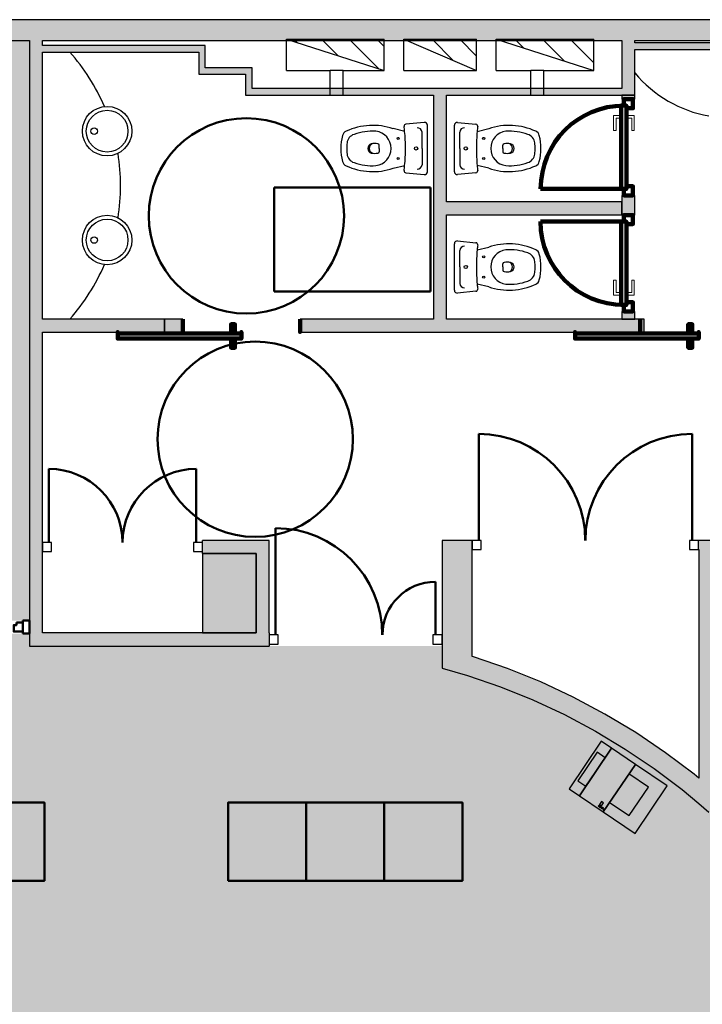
# Model space of a CAD drawing. Header units: metres. Extents: x -1 to 430, y -6 to 34.
# Tile 7 of 13: x 404.26 to 409.5, y 20.67 to 28.23. Entities that reach past the tile are written whole.
import ezdxf

# ---------------------------------------------------------------- set-up
doc = ezdxf.new("R2010")
doc.units = ezdxf.units.M
doc.linetypes.add('CONTINUA', pattern=[0])
doc.linetypes.add('VERDECKT', pattern=[9.525, 6.35, -3.175])
for name, color, linetype, lineweight in [('3D P4 MURS', 7, 'CONTINUA', 25), ('3D P4 MURS NOUS', 7, 'CONTINUA', 25), ('3D P4 PILAR', 7, 'CONTINUA', 25), ('P4 ESCALES 2D', 7, 'CONTINUA', 25), ('P4 MOBLES', 7, 'CONTINUA', 25), ('P4 PAVIMENT', 7, 'CONTINUA', 25)]:
    doc.layers.add(name, color=color, linetype=linetype, lineweight=lineweight)
pattern_1 = [(135, (0, 0), (-0.21213203, -0.21213203), []), (135, (-0.10607, -0.10607), (-0.21213203, -0.21213203), [])]

msp = doc.modelspace()

# ---------------------------------------------------------------- hatches: boundary and pattern name
at = {"layer": '3D P4 MURS', "linetype": 'CONTINUA', "lineweight": 18, "true_color": 0xa0a0a0, "transparency": 33554687}
for points in [[(426.8464, 28.2282), (401.2904, 28.2282), (401.2587, 28.0682), (426.8132, 28.0682)], [(404.437, 23.5195), (404.437, 28.0682), (404.337, 28.0682), (404.337, 23.5195)], [(408.987, 27.6495), (408.987, 28.0682), (408.887, 28.0682), (408.887, 27.6495)], [(408.987, 27.9995), (410.457, 27.9995), (410.457, 28.0495), (408.987, 28.0495)], [(404.437, 27.9795), (405.687, 27.9795), (405.687, 28.0295), (404.437, 28.0295)], [(405.637, 27.9795), (405.637, 27.8095), (405.687, 27.8095), (405.687, 27.9795)], [(405.687, 27.8095), (406.047, 27.8095), (406.047, 27.8595), (405.687, 27.8595)], [(405.997, 27.8095), (405.997, 27.6495), (406.047, 27.6495), (406.047, 27.8095)], [(406.047, 27.6495), (408.887, 27.6495), (408.887, 27.6995), (406.047, 27.6995)], [(407.4397, 27.6495), (407.4397, 25.9295), (407.5397, 25.9295), (407.5397, 27.6495)], [(407.5397, 26.7295), (408.8875, 26.7295), (408.8875, 26.8295), (407.5397, 26.8295)], [(404.437, 25.8295), (405.3731, 25.8295), (405.3731, 25.9295), (404.437, 25.9295)], [(406.4152, 25.8295), (409.057, 25.8295), (409.057, 25.9295), (406.4152, 25.9295)], [(406.077, 24.2295), (405.667, 24.2295), (405.667, 24.1295), (406.077, 24.1295)], [(406.177, 23.5195), (406.177, 24.2295), (406.077, 24.2295), (406.077, 23.5195)], [(407.737, 23.1839), (407.737, 24.2295), (407.507, 24.2295), (407.507, 23.2499)], [(409.747, 24.2295), (409.4754, 24.2295), (409.4754, 24.1595), (409.747, 24.1595)], [(409.747, 22.1096), (409.747, 24.1595), (409.477, 24.1595), (409.477, 22.2096), (409.593, 22.1121), (409.5913, 22.1101), (409.697, 22.1096)], [(404.337, 23.4195), (406.177, 23.4195), (406.177, 23.5195), (404.337, 23.5195)], [(409.477, 22.2096), (409.477, 22.4055), (409.4425, 22.4345), (409.2221, 22.6006), (408.9934, 22.7551), (408.7569, 22.8973), (408.5132, 23.027), (408.2632, 23.1438), (408.0073, 23.2473), (407.7464, 23.3372), (407.737, 23.3399), (407.737, 23.1839), (407.7012, 23.1941), (407.9547, 23.1067), (408.2033, 23.0062), (408.4462, 22.8928), (408.6829, 22.7668), (408.9127, 22.6286), (409.1349, 22.4785), (409.349, 22.3171)]]:
    msp.add_hatch(color=253, dxfattribs=at).paths.add_polyline_path(points)
at = {"layer": '3D P4 MURS NOUS', "linetype": 'CONTINUA', "lineweight": 18, "true_color": 0xa0a0a0, "transparency": 33554687}
for points in [[(408.887, 27.6495), (408.887, 27.6184), (408.987, 27.6184), (408.987, 27.6495)], [(408.987, 26.7284), (408.987, 26.8795), (408.887, 26.8795), (408.887, 26.8295), (408.887, 26.7295), (408.887, 26.7284)], [(408.987, 25.9295), (408.987, 25.9884), (408.887, 25.9884), (408.887, 25.9295)]]:
    msp.add_hatch(color=253, dxfattribs=at).paths.add_polyline_path(points)
at = {"layer": '3D P4 MURS NOUS', "linetype": 'CONTINUA', "lineweight": 18, "transparency": 33554687}
msp.add_hatch(color=2, dxfattribs=at).paths.add_polyline_path([(405.3731, 25.8295), (405.5152, 25.8295), (405.5152, 25.9295), (405.3731, 25.9295)])
at = {"layer": '3D P4 PILAR', "linetype": 'CONTINUA', "lineweight": 18, "transparency": 33554687}
msp.add_hatch(color=9, dxfattribs=at).paths.add_polyline_path([(405.667, 23.5195), (406.077, 23.5195), (406.077, 24.1295), (405.667, 24.1295)])
at = {"layer": 'P4 ESCALES 2D', "lineweight": 25, "transparency": 33554687}
h = msp.add_hatch(dxfattribs=at)
h.set_pattern_fill('RAYADO_1', scale=0.1, angle=45, style=0, pattern_type=2)
h.set_pattern_definition(pattern_1)
h.paths.add_polyline_path([(407.0612, 27.8385), (407.0612, 28.0785), (406.3112, 28.0785)], flags=0)
h = msp.add_hatch(dxfattribs=at)
h.set_pattern_fill('RAYADO_1', scale=0.1, angle=45, style=0, pattern_type=2)
h.set_pattern_definition(pattern_1)
h.paths.add_polyline_path([(407.2112, 28.0785), (407.7712, 27.8385), (407.7712, 28.0785)], flags=0)
h = msp.add_hatch(dxfattribs=at)
h.set_pattern_fill('RAYADO_1', scale=0.1, angle=45, style=0, pattern_type=2)
h.set_pattern_definition(pattern_1)
h.paths.add_polyline_path([(407.9212, 28.0785), (408.6712, 27.8385), (408.6712, 28.0785)], flags=0)
at = {"layer": 'P4 PAVIMENT', "linetype": 'CONTINUA', "lineweight": 25, "true_color": 0xa8d1ff, "transparency": 33554687}
h = msp.add_hatch(color=141, dxfattribs=at)
h.paths.add_polyline_path([(407.507, 23.2499), (407.507, 23.4195), (404.337, 23.4195), (404.337, 23.5147), (400.3565, 23.5147), (398.2952, 13.1106), (406.0493, 13.1106), (406.0493, 13.5652), (406.0812, 13.7631), (406.8738, 13.7631), (406.8738, 13.808), (406.8744, 13.7631), (407.3616, 13.7631), (407.3616, 13.1106), (423.7134, 13.1106), (426.2385, 25.295), (421.277, 25.295), (421.277, 25.1895), (421.157, 25.1895), (421.157, 24.1095), (421.0765, 24.1095), (421.1562, 24.0145), (421.1737, 23.9842), (421.1857, 23.9514), (421.1917, 23.9169), (421.1917, 23.882), (421.1857, 23.8476), (421.1737, 23.8147), (421.1562, 23.7845), (421.1338, 23.7577), (421.107, 23.7352), (421.0767, 23.7177), (421.0439, 23.7058), (421.0095, 23.6997), (420.9745, 23.6997), (420.9401, 23.7058), (420.9072, 23.7177), (420.877, 23.7352), (420.8502, 23.7577), (420.8277, 23.7845), (420.8103, 23.8147), (420.7983, 23.8476), (420.717, 23.8476), (420.717, 23.6918), (420.617, 23.6918), (420.617, 23.8695), (417.447, 23.8695), (417.447, 23.4895), (417.017, 23.4895), (417.017, 22.0695), (416.9678, 22.0695), (416.9678, 22.0246), (416.967, 22.0695), (415.647, 22.0695), (414.175, 21.5001), (414.1706, 21.5116), (414.1734, 21.4995), (413.4042, 21.3195), (412.6165, 21.2595), (411.2034, 20.8195), (410.3864, 20.7495), (409.697, 21.2096), (409.697, 22.1096), (409.5913, 22.1101), (409.5543, 22.1446), (409.349, 22.3171), (409.1349, 22.4785), (408.9127, 22.6286), (408.6829, 22.7668), (408.4462, 22.8928), (408.2033, 23.0062), (407.9547, 23.1067), (407.7012, 23.1941)])
h.paths.add_polyline_path([(424.8741, 28.0682), (424.8741, 25.395), (426.2592, 25.395), (426.8132, 28.0682)])
h.paths.add_polyline_path([(424.7741, 25.395), (424.7741, 28.0682), (423.077, 28.0682), (423.077, 25.395)])
h.paths.add_polyline_path([(401.172, 23.6952), (401.057, 23.6288), (400.942, 23.6952), (400.9152, 23.7177), (400.8927, 23.7445), (400.8753, 23.7747), (400.8633, 23.8076), (400.8572, 23.842), (400.8572, 23.8769), (400.8633, 23.9114), (400.8753, 23.9442), (400.8927, 23.9745), (400.9152, 24.0012), (400.942, 24.0237), (400.9722, 24.0412), (401.0051, 24.0531), (401.0395, 24.0592), (401.0745, 24.0592), (401.1089, 24.0531), (401.1417, 24.0412), (401.172, 24.0237), (401.1988, 24.0012), (401.2212, 23.9745), (401.2387, 23.9442), (401.2507, 23.9114), (401.2567, 23.8769), (401.2567, 23.842), (401.2507, 23.8076), (401.2387, 23.7747), (401.2212, 23.7445), (401.1988, 23.7177)], flags=16)
h.paths.add_polyline_path([(401.0325, 23.6147), (401.057, 23.6288), (401.0815, 23.6147), (404.337, 23.6147), (404.337, 28.0682), (401.2587, 28.0682), (400.3764, 23.6147)])
h.paths.add_polyline_path([(421.277, 28.0682), (421.277, 25.395), (422.977, 25.395), (422.977, 28.0682)])
h.paths.add_polyline_path([(416.1889, 17.9931), (416.2217, 17.9812), (416.252, 17.9637), (416.2788, 17.9412), (416.3012, 17.9145), (416.3187, 17.8842), (416.3307, 17.8514), (416.3367, 17.8169), (416.3367, 17.782), (416.3307, 17.7476), (416.3187, 17.7147), (416.3012, 17.6845), (416.2788, 17.6577), (416.252, 17.6352), (416.2217, 17.6177), (416.1889, 17.6058), (416.1545, 17.5997), (416.1195, 17.5997), (416.0851, 17.6058), (416.0522, 17.6177), (416.022, 17.6352), (415.9952, 17.6577), (415.9727, 17.6845), (415.9553, 17.7147), (415.9433, 17.7476), (415.9372, 17.782), (415.9372, 17.8169), (415.9433, 17.8514), (415.9553, 17.8842), (415.9727, 17.9145), (415.9952, 17.9412), (416.022, 17.9637), (416.0522, 17.9812), (416.0851, 17.9931), (416.1195, 17.9992), (416.1545, 17.9992)], flags=16)
h.paths.add_polyline_path([(420.7983, 17.8514), (420.8103, 17.8842), (420.8277, 17.9145), (420.8502, 17.9412), (420.877, 17.9637), (420.9072, 17.9812), (420.9401, 17.9931), (420.9745, 17.9992), (421.0095, 17.9992), (421.0439, 17.9931), (421.0767, 17.9812), (421.107, 17.9637), (421.1338, 17.9412), (421.1562, 17.9145), (421.1737, 17.8842), (421.1857, 17.8514), (421.1917, 17.8169), (421.1917, 17.782), (421.1857, 17.7476), (421.1737, 17.7147), (421.1562, 17.6845), (421.1338, 17.6577), (421.107, 17.6352), (421.0767, 17.6177), (421.0439, 17.6058), (421.0095, 17.5997), (420.9745, 17.5997), (420.9401, 17.6058), (420.9072, 17.6177), (420.877, 17.6352), (420.8502, 17.6577), (420.8277, 17.6845), (420.8103, 17.7147), (420.7983, 17.7476), (420.7922, 17.782), (420.7922, 17.8169)], flags=16)
h.paths.add_polyline_path([(421.0767, 14.3877), (421.0439, 14.3758), (421.0095, 14.3697), (420.9745, 14.3697), (420.9401, 14.3758), (420.9072, 14.3877), (420.877, 14.4052), (420.8502, 14.4277), (420.8277, 14.4545), (420.8103, 14.4847), (420.7983, 14.5176), (420.7922, 14.552), (420.7922, 14.5869), (420.7983, 14.6214), (420.8103, 14.6542), (420.8277, 14.6845), (420.8502, 14.7112), (420.877, 14.7337), (420.9072, 14.7512), (420.9401, 14.7631), (420.9745, 14.7692), (421.0095, 14.7692), (421.0439, 14.7631), (421.0767, 14.7512), (421.107, 14.7337), (421.1338, 14.7112), (421.1562, 14.6845), (421.1737, 14.6542), (421.1857, 14.6214), (421.1917, 14.5869), (421.1917, 14.552), (421.1857, 14.5176), (421.1737, 14.4847), (421.1562, 14.4545), (421.1338, 14.4277), (421.107, 14.4052)], flags=16)
h.paths.add_polyline_path([(416.3307, 13.5976), (416.3187, 13.5647), (416.3012, 13.5345), (416.2788, 13.5077), (416.252, 13.4852), (416.2217, 13.4677), (416.1889, 13.4558), (416.1545, 13.4497), (416.1195, 13.4497), (416.0851, 13.4558), (416.0522, 13.4677), (416.022, 13.4852), (415.9952, 13.5077), (415.9727, 13.5345), (415.9553, 13.5647), (415.9433, 13.5976), (415.9372, 13.632), (415.9372, 13.6669), (415.9433, 13.7014), (415.9553, 13.7342), (415.9727, 13.7645), (415.9952, 13.7912), (416.022, 13.8137), (416.0522, 13.8312), (416.0851, 13.8431), (416.1195, 13.8492), (416.1545, 13.8492), (416.1889, 13.8431), (416.2217, 13.8312), (416.252, 13.8137), (416.2788, 13.7912), (416.3012, 13.7645), (416.3187, 13.7342), (416.3307, 13.7014), (416.3367, 13.6669), (416.3367, 13.632)], flags=16)
h.paths.add_polyline_path([(401.1687, 17.7147), (401.1512, 17.6845), (401.1288, 17.6577), (401.102, 17.6352), (401.0717, 17.6177), (401.0389, 17.6058), (401.0045, 17.5997), (400.9695, 17.5997), (400.9351, 17.6058), (400.9022, 17.6177), (400.872, 17.6352), (400.8452, 17.6577), (400.8227, 17.6845), (400.8053, 17.7147), (400.7933, 17.7476), (400.7872, 17.782), (400.7872, 17.8169), (400.7933, 17.8514), (400.8053, 17.8842), (400.8227, 17.9145), (400.8452, 17.9412), (400.872, 17.9637), (400.9022, 17.9812), (400.9351, 17.9931), (400.9695, 17.9992), (401.0045, 17.9992), (401.0389, 17.9931), (401.0717, 17.9812), (401.102, 17.9637), (401.1288, 17.9412), (401.1512, 17.9145), (401.1687, 17.8842), (401.1807, 17.8514), (401.1867, 17.8169), (401.1867, 17.782), (401.1807, 17.7476)], flags=16)
h.paths.add_polyline_path([(405.8195, 13.8492), (405.8545, 13.8492), (405.8889, 13.8431), (405.9217, 13.8312), (405.952, 13.8137), (405.9788, 13.7912), (406.0493, 13.7072), (406.0493, 13.5669), (405.952, 13.4852), (405.9217, 13.4677), (405.8889, 13.4558), (405.8545, 13.4497), (405.8195, 13.4497), (405.7851, 13.4558), (405.7522, 13.4677), (405.722, 13.4852), (405.6952, 13.5077), (405.6727, 13.5345), (405.6553, 13.5647), (405.6433, 13.5976), (405.6372, 13.632), (405.6372, 13.6669), (405.6433, 13.7014), (405.6553, 13.7342), (405.6727, 13.7645), (405.6952, 13.7912), (405.722, 13.8137), (405.7522, 13.8312), (405.7851, 13.8431)], flags=16)
h.paths.add_polyline_path([(401.1512, 13.5345), (401.1288, 13.5077), (401.102, 13.4852), (401.0717, 13.4677), (401.0389, 13.4558), (401.0045, 13.4497), (400.9695, 13.4497), (400.9351, 13.4558), (400.9022, 13.4677), (400.872, 13.4852), (400.8452, 13.5077), (400.8227, 13.5345), (400.8053, 13.5647), (400.7933, 13.5976), (400.7872, 13.632), (400.7872, 13.6669), (400.7933, 13.7014), (400.8053, 13.7342), (400.8227, 13.7645), (400.8452, 13.7912), (400.872, 13.8137), (400.9022, 13.8312), (400.9351, 13.8431), (400.9695, 13.8492), (401.0045, 13.8492), (401.0389, 13.8431), (401.0717, 13.8312), (401.102, 13.8137), (401.1288, 13.7912), (401.1512, 13.7645), (401.1687, 13.7342), (401.1807, 13.7014), (401.1867, 13.6669), (401.1867, 13.632), (401.1807, 13.5976), (401.1687, 13.5647)], flags=16)
h.paths.add_polyline_path([(406.0307, 17.8514), (406.0367, 17.8169), (406.0367, 17.782), (406.0307, 17.7476), (406.0187, 17.7147), (406.0012, 17.6845), (405.9788, 17.6577), (405.952, 17.6352), (405.9217, 17.6177), (405.8889, 17.6058), (405.8545, 17.5997), (405.8195, 17.5997), (405.7851, 17.6058), (405.7522, 17.6177), (405.722, 17.6352), (405.6952, 17.6577), (405.6727, 17.6845), (405.6553, 17.7147), (405.6433, 17.7476), (405.6372, 17.782), (405.6372, 17.8169), (405.6433, 17.8514), (405.6553, 17.8842), (405.6727, 17.9145), (405.6952, 17.9412), (405.722, 17.9637), (405.7522, 17.9812), (405.7851, 17.9931), (405.8195, 17.9992), (405.8545, 17.9992), (405.8889, 17.9931), (405.9217, 17.9812), (405.952, 17.9637), (405.9788, 17.9412), (406.0012, 17.9145), (406.0187, 17.8842)], flags=16)
h.paths.add_polyline_path([(410.9154, 13.7342), (410.9274, 13.7014), (410.9335, 13.6669), (410.9335, 13.632), (410.9274, 13.5976), (410.9154, 13.5647), (410.898, 13.5345), (410.8755, 13.5077), (410.8487, 13.4852), (410.8185, 13.4677), (410.7856, 13.4558), (410.7512, 13.4497), (410.7163, 13.4497), (410.6818, 13.4558), (410.649, 13.4677), (410.6187, 13.4852), (410.5919, 13.5077), (410.5695, 13.5345), (410.552, 13.5647), (410.54, 13.5976), (410.534, 13.632), (410.534, 13.6669), (410.54, 13.7014), (410.552, 13.7342), (410.5695, 13.7645), (410.5919, 13.7912), (410.6187, 13.8137), (410.649, 13.8312), (410.6818, 13.8431), (410.7163, 13.8492), (410.7512, 13.8492), (410.7856, 13.8431), (410.8185, 13.8312), (410.8487, 13.8137), (410.8755, 13.7912), (410.898, 13.7645)], flags=16)
h.paths.add_polyline_path([(410.7856, 17.9931), (410.8185, 17.9812), (410.8487, 17.9637), (410.8755, 17.9412), (410.898, 17.9145), (410.9154, 17.8842), (410.9274, 17.8514), (410.9335, 17.8169), (410.9335, 17.782), (410.9274, 17.7476), (410.9154, 17.7147), (410.898, 17.6845), (410.8755, 17.6577), (410.8487, 17.6352), (410.8185, 17.6177), (410.7856, 17.6058), (410.7512, 17.5997), (410.7163, 17.5997), (410.6818, 17.6058), (410.649, 17.6177), (410.6187, 17.6352), (410.5919, 17.6577), (410.5695, 17.6845), (410.552, 17.7147), (410.54, 17.7476), (410.534, 17.782), (410.534, 17.8169), (410.54, 17.8514), (410.552, 17.8842), (410.5695, 17.9145), (410.5919, 17.9412), (410.6187, 17.9637), (410.649, 17.9812), (410.6818, 17.9931), (410.7163, 17.9992), (410.7512, 17.9992)], flags=16)

# ---------------------------------------------------------------- linework, layer by layer
at = {"layer": '3D P4 MURS', "color": 7, "linetype": 'CONTINUA', "lineweight": 25, "transparency": 33554687}
for p, q in [((426.8464, 28.2282), (401.2904, 28.2282)), ((401.2587, 28.0682), (404.337, 28.0682)), ((404.337, 28.0682), (404.337, 23.5195)), ((404.437, 28.0295), (404.437, 28.0682)), ((404.437, 28.0682), (408.887, 28.0682)), ((408.887, 28.0682), (408.887, 27.6995)), ((408.987, 28.0495), (408.987, 28.0682)), ((408.987, 28.0682), (416.9247, 28.0682)), ((410.457, 28.0495), (408.987, 28.0495)), ((405.687, 28.0295), (404.437, 28.0295)), ((404.437, 27.9795), (405.637, 27.9795)), ((404.437, 25.9295), (404.437, 27.9795)), ((405.637, 27.9795), (405.637, 27.8095)), ((405.687, 27.9795), (405.687, 28.0295)), ((405.687, 27.8595), (405.687, 27.9795)), ((408.987, 27.6495), (408.987, 27.9995)), ((408.987, 27.9995), (410.457, 27.9995)), ((406.047, 27.8595), (405.687, 27.8595)), ((406.047, 27.8095), (406.047, 27.8595)), ((405.637, 27.8095), (405.687, 27.8095)), ((405.687, 27.8095), (405.997, 27.8095)), ((405.997, 27.8095), (405.997, 27.6495)), ((406.047, 27.6995), (406.047, 27.8095)), ((408.887, 27.6995), (406.047, 27.6995)), ((405.997, 27.6495), (405.9989, 27.6495)), ((405.9989, 27.6495), (406.047, 27.6495)), ((406.047, 27.6495), (407.4397, 27.6495)), ((407.4397, 27.6495), (407.4397, 25.9295)), ((407.5397, 27.6495), (408.887, 27.6495)), ((407.5397, 26.8295), (407.5397, 27.6495)), ((408.887, 27.6495), (408.8901, 27.6495)), ((408.8901, 27.6495), (408.987, 27.6495)), ((408.8875, 26.8295), (407.5397, 26.8295)), ((408.8875, 26.7295), (408.8875, 26.8295)), ((407.5397, 25.9295), (407.5397, 26.7295)), ((407.5397, 26.7295), (408.8875, 26.7295)), ((405.3731, 25.9295), (404.437, 25.9295)), ((405.3731, 25.8295), (405.3731, 25.9295)), ((407.4397, 25.9295), (406.4152, 25.9295)), ((406.4152, 25.9295), (406.4152, 25.8295)), ((409.057, 25.9295), (407.5397, 25.9295)), ((409.057, 25.8295), (409.057, 25.9295)), ((404.437, 25.8295), (405.3731, 25.8295)), ((404.437, 24.2295), (404.437, 25.8295)), ((406.4152, 25.8295), (409.057, 25.8295)), ((404.437, 24.1295), (404.437, 24.2295)), ((405.667, 24.1295), (405.667, 24.2295)), ((406.077, 24.2295), (405.667, 24.2295)), ((406.0905, 24.2295), (406.077, 24.2295)), ((406.177, 24.2295), (406.0905, 24.2295)), ((406.177, 23.5195), (406.177, 24.2295)), ((407.607, 24.2295), (407.507, 24.2295)), ((407.507, 24.2295), (407.507, 23.2499)), ((407.737, 24.2295), (407.607, 24.2295)), ((407.737, 24.1595), (407.737, 24.2295)), ((409.4754, 24.1595), (409.4754, 24.2295)), ((409.747, 24.2295), (409.4754, 24.2295)), ((404.437, 23.5195), (404.437, 24.1295)), ((405.667, 24.1295), (406.077, 24.1295)), ((406.077, 24.1295), (406.077, 23.5195)), ((407.737, 23.3399), (407.737, 24.1595)), ((409.4754, 24.1595), (409.477, 24.1595)), ((409.477, 24.1595), (409.477, 22.4055)), ((404.337, 23.5195), (404.337, 23.4195)), ((406.077, 23.5195), (404.437, 23.5195)), ((406.177, 23.5195), (406.177, 23.4195)), ((404.337, 23.4195), (406.177, 23.4195)), ((407.7464, 23.3372), (407.737, 23.3399)), ((408.0073, 23.2473), (407.7464, 23.3372)), ((407.507, 23.2499), (407.5071, 23.2499)), ((407.5071, 23.2499), (407.7012, 23.1941)), ((408.2632, 23.1438), (408.0073, 23.2473)), ((407.7012, 23.1941), (407.9547, 23.1067)), ((408.5132, 23.027), (408.2632, 23.1438)), ((407.9547, 23.1067), (408.2033, 23.0062)), ((408.2033, 23.0062), (408.4462, 22.8928)), ((408.7569, 22.8973), (408.5132, 23.027)), ((408.4462, 22.8928), (408.6829, 22.7668)), ((408.9934, 22.7551), (408.7569, 22.8973)), ((408.6829, 22.7668), (408.9127, 22.6286)), ((409.2221, 22.6006), (408.9934, 22.7551)), ((408.9127, 22.6286), (409.1349, 22.4785)), ((409.4425, 22.4345), (409.2221, 22.6006)), ((409.1349, 22.4785), (409.349, 22.3171)), ((409.477, 22.4055), (409.4425, 22.4345)), ((409.349, 22.3171), (409.477, 22.2096)), ((409.477, 22.2096), (409.5543, 22.1446))]:
    msp.add_line(p, q, dxfattribs=at)
at = {"layer": '3D P4 MURS', "color": 202, "linetype": 'CONTINUA', "lineweight": 50, "transparency": 33554687}
for p, q in [((407.787, 24.2295), (407.787, 25.0482)), ((409.4254, 24.2295), (409.4254, 25.0482)), ((404.487, 24.2145), (404.487, 24.779)), ((405.617, 24.2145), (405.617, 24.779)), ((406.227, 23.5045), (406.227, 24.3245)), ((407.456, 23.5045), (407.456, 23.9125))]:
    msp.add_line(p, q, dxfattribs=at)
at = {"layer": '3D P4 MURS', "color": 7, "linetype": 'CONTINUA', "lineweight": 25, "transparency": 33554687}
for points in [[(404.437, 24.1445), (404.507, 24.1445), (404.507, 24.2145), (404.437, 24.2145), (404.437, 24.1445)], [(405.597, 24.1445), (405.667, 24.1445), (405.667, 24.2145), (405.597, 24.2145), (405.597, 24.1445)], [(407.737, 24.1595), (407.807, 24.1595), (407.807, 24.2295), (407.737, 24.2295), (407.737, 24.1595)], [(409.4054, 24.1595), (409.4754, 24.1595), (409.4754, 24.2295), (409.4054, 24.2295), (409.4054, 24.1595)], [(406.177, 23.4345), (406.247, 23.4345), (406.247, 23.5045), (406.177, 23.5045), (406.177, 23.4345)], [(407.436, 23.4345), (407.506, 23.4345), (407.506, 23.5045), (407.436, 23.5045), (407.436, 23.4345)]]:
    msp.add_lwpolyline(points, close=True, dxfattribs=at)
at = {"layer": '3D P4 MURS', "color": 202, "linetype": 'CONTINUA', "lineweight": 50, "transparency": 33554687}
for centre, radius, start, end in [((407.787, 24.2295), 0.8187, 0, 90), ((409.4254, 24.2295), 0.8187, 90, 180), ((404.487, 24.2145), 0.5645, 0, 90), ((405.617, 24.2145), 0.5645, 90, 180), ((406.227, 23.5045), 0.82, 0, 90), ((407.456, 23.5045), 0.408, 90, 180)]:
    msp.add_arc(centre, radius, start, end, dxfattribs=at)
at = {"layer": '3D P4 MURS NOUS', "color": 7, "linetype": 'CONTINUA', "lineweight": 25, "transparency": 33554687}
for p, q in [((408.987, 27.6495), (408.887, 27.6495)), ((408.887, 27.6495), (408.887, 27.6184)), ((408.987, 27.6184), (408.887, 27.6184)), ((408.987, 27.6184), (408.987, 27.6495)), ((408.887, 26.8795), (408.987, 26.8795)), ((408.887, 26.8795), (408.887, 26.8295)), ((408.987, 26.7284), (408.987, 26.8795)), ((408.887, 26.8295), (408.887, 26.7295)), ((408.887, 26.7295), (408.887, 26.7284)), ((408.987, 26.7284), (408.887, 26.7284)), ((408.887, 25.9884), (408.987, 25.9884)), ((408.887, 25.9884), (408.887, 25.9295)), ((408.987, 25.9295), (408.987, 25.9884)), ((405.5152, 25.9295), (405.3731, 25.9295)), ((405.3731, 25.9295), (405.3731, 25.8295)), ((405.5152, 25.9295), (405.5152, 25.8295)), ((408.887, 25.9295), (408.987, 25.9295)), ((405.3731, 25.8295), (405.5152, 25.8295))]:
    msp.add_line(p, q, dxfattribs=at)
at = {"layer": '3D P4 MURS NOUS', "color": 240, "linetype": 'CONTINUA', "lineweight": 140, "transparency": 33554687}
for p, q in [((408.882, 26.9295), (408.263, 26.9295)), ((408.882, 26.6784), (408.262, 26.6784))]:
    msp.add_line(p, q, dxfattribs=at)
at = {"layer": '3D P4 MURS NOUS', "color": 4, "linetype": 'CONTINUA', "lineweight": 50, "transparency": 33554687}
for p, q in [((404.287, 23.5147), (404.287, 23.6147)), ((404.337, 23.6147), (404.287, 23.6147)), ((404.337, 23.5147), (404.337, 23.6147)), ((404.287, 23.5147), (404.337, 23.5147))]:
    msp.add_line(p, q, dxfattribs=at)
at = {"layer": '3D P4 MURS NOUS', "color": 240, "linetype": 'CONTINUA', "lineweight": 140, "transparency": 33554687}
for points in [[(408.922, 27.5484), (408.922, 27.5684), (408.902, 27.5684), (408.902, 27.6184), (408.972, 27.6184), (408.972, 27.5484), (408.922, 27.5484)], [(408.922, 27.5684), (408.922, 26.9295), (408.902, 26.9295), (408.882, 26.9295), (408.882, 27.5684), (408.902, 27.5684), (408.922, 27.5684)], [(408.902, 26.9295), (408.922, 26.9295), (408.922, 26.9495), (408.972, 26.9495), (408.972, 26.8795), (408.902, 26.8795), (408.902, 26.9295)], [(408.902, 26.6784), (408.922, 26.6784), (408.922, 26.6584), (408.972, 26.6584), (408.972, 26.7284), (408.902, 26.7284), (408.902, 26.6784)], [(408.922, 26.0384), (408.922, 26.6784), (408.902, 26.6784), (408.882, 26.6784), (408.882, 26.0384), (408.902, 26.0384), (408.922, 26.0384)], [(408.922, 26.0584), (408.922, 26.0384), (408.902, 26.0384), (408.902, 25.9884), (408.972, 25.9884), (408.972, 26.0584), (408.922, 26.0584)], [(405.5152, 25.9295), (405.5152, 25.8795), (405.5152, 25.8295), (405.5152, 25.8795), (405.5152, 25.9295)], [(405.9152, 25.8195), (405.8852, 25.8195), (405.8852, 25.8895), (405.9152, 25.8895), (405.9152, 25.8195)], [(406.4152, 25.9295), (406.4152, 25.8795), (406.4152, 25.8295), (406.4152, 25.8795), (406.4152, 25.9295)], [(409.027, 25.9295), (409.027, 25.8795), (409.027, 25.8295), (409.027, 25.8795), (409.027, 25.9295)], [(409.427, 25.8195), (409.397, 25.8195), (409.397, 25.8895), (409.427, 25.8895), (409.427, 25.8195)], [(405.9652, 25.8195), (405.0152, 25.8195), (405.0152, 25.8295), (405.0152, 25.7795), (405.9652, 25.7795), (405.9652, 25.8295), (405.9652, 25.8195)], [(405.9152, 25.7795), (405.8852, 25.7795), (405.8852, 25.7095), (405.9152, 25.7095), (405.9152, 25.7795)], [(409.477, 25.8195), (408.527, 25.8195), (408.527, 25.8295), (408.527, 25.7795), (409.477, 25.7795), (409.477, 25.8295), (409.477, 25.8195)], [(409.427, 25.7795), (409.397, 25.7795), (409.397, 25.7095), (409.427, 25.7095), (409.427, 25.7795)]]:
    msp.add_lwpolyline(points, close=True, dxfattribs=at)
at = {"layer": '3D P4 MURS NOUS', "color": 40, "linetype": 'CONTINUA', "lineweight": 18, "transparency": 33554687}
for points in [[(408.872, 27.4934), (408.872, 27.4734), (408.842, 27.4734), (408.842, 27.3784), (408.822, 27.3784), (408.822, 27.4934), (408.872, 27.4934)], [(408.882, 27.5084), (408.882, 27.4584), (408.872, 27.4584), (408.872, 27.5084), (408.882, 27.5084)], [(408.932, 27.5084), (408.932, 27.4584), (408.922, 27.4584), (408.922, 27.5084), (408.932, 27.5084)], [(408.932, 27.4934), (408.932, 27.4734), (408.962, 27.4734), (408.962, 27.3784), (408.982, 27.3784), (408.982, 27.4934), (408.932, 27.4934)], [(408.872, 26.1134), (408.872, 26.1334), (408.842, 26.1334), (408.842, 26.2284), (408.822, 26.2284), (408.822, 26.1134), (408.872, 26.1134)], [(408.932, 26.1134), (408.932, 26.1334), (408.962, 26.1334), (408.962, 26.2284), (408.982, 26.2284), (408.982, 26.1134), (408.932, 26.1134)], [(408.882, 26.0984), (408.882, 26.1484), (408.872, 26.1484), (408.872, 26.0984), (408.882, 26.0984)], [(408.932, 26.0984), (408.932, 26.1484), (408.922, 26.1484), (408.922, 26.0984), (408.932, 26.0984)]]:
    msp.add_lwpolyline(points, close=True, dxfattribs=at)
at = {"layer": '3D P4 MURS NOUS', "color": 4, "linetype": 'CONTINUA', "lineweight": 50, "transparency": 33554687}
msp.add_lwpolyline([(404.237, 23.5997), (404.237, 23.5797), (404.217, 23.5797), (404.217, 23.5297), (404.287, 23.5297), (404.287, 23.5997), (404.237, 23.5997)], close=True, dxfattribs=at)
at = {"layer": '3D P4 MURS NOUS', "color": 240, "linetype": 'CONTINUA', "lineweight": 140, "transparency": 33554687}
for centre, radius, start, end in [((408.902, 26.9295), 0.639, 90, 180), ((408.902, 26.6784), 0.64, 180, 270)]:
    msp.add_arc(centre, radius, start, end, dxfattribs=at)
at = {"layer": '3D P4 PILAR', "color": 7, "linetype": 'CONTINUA', "lineweight": 25, "transparency": 33554687}
for p, q in [((406.077, 24.1295), (405.667, 24.1295)), ((405.667, 24.1295), (405.667, 23.5195)), ((406.077, 23.5195), (406.077, 24.1295)), ((405.667, 23.5195), (406.077, 23.5195))]:
    msp.add_line(p, q, dxfattribs=at)
at = {"layer": 'P4 ESCALES 2D', "color": 7, "lineweight": 25, "transparency": 33554687}
for p, q in [((406.3112, 27.8385), (406.3112, 28.0785)), ((406.3112, 28.0785), (407.0612, 28.0785)), ((406.3112, 28.0785), (407.0612, 27.8385)), ((407.0612, 27.8385), (407.0612, 28.0785)), ((407.2112, 28.0785), (407.7712, 28.0785)), ((407.2112, 27.8385), (407.2112, 28.0785)), ((407.2112, 28.0785), (407.7712, 27.8385)), ((407.7712, 27.8385), (407.7712, 28.0785)), ((407.9212, 27.8385), (407.9212, 28.0785)), ((407.9212, 28.0785), (408.6712, 28.0785)), ((407.9212, 28.0785), (408.6712, 27.8385)), ((408.6712, 27.8385), (408.6712, 28.0785)), ((406.3112, 27.8385), (406.647, 27.8385)), ((406.647, 27.6495), (406.647, 27.8385)), ((406.747, 27.8385), (406.647, 27.8385)), ((406.747, 27.6495), (406.747, 27.8385)), ((406.747, 27.8385), (407.0612, 27.8385)), ((407.2112, 27.8385), (407.7712, 27.8385)), ((407.9212, 27.8385), (408.187, 27.8385)), ((408.187, 27.6495), (408.187, 27.8385)), ((408.287, 27.8385), (408.187, 27.8385)), ((408.287, 27.6495), (408.287, 27.8385)), ((408.287, 27.8385), (408.6712, 27.8385))]:
    msp.add_line(p, q, dxfattribs=at)
at = {"layer": 'P4 ESCALES 2D', "color": 7, "linetype": 'CONTINUA', "lineweight": 25, "transparency": 33554687}
for p, q in [((407.2186, 27.3708), (407.1299, 27.3916)), ((407.3693, 27.4393), (407.2281, 27.4261)), ((407.6247, 27.4393), (407.7659, 27.4261)), ((407.7754, 27.3708), (407.864, 27.3916)), ((407.3527, 27.2395), (407.3527, 27.3651)), ((407.6412, 27.2395), (407.6412, 27.3651)), ((407.0219, 27.2395), (407.0219, 27.2648)), ((407.0219, 27.2395), (407.0219, 27.2142)), ((407.3527, 27.2395), (407.3527, 27.1138)), ((407.6412, 27.2395), (407.6412, 27.1138)), ((407.9721, 27.2395), (407.9721, 27.2648)), ((407.9721, 27.2395), (407.9721, 27.2142)), ((407.1299, 27.0873), (407.2186, 27.1081)), ((407.864, 27.0873), (407.7754, 27.1081)), ((407.2281, 27.0528), (407.3693, 27.0396)), ((407.7659, 27.0528), (407.6247, 27.0396)), ((407.6247, 26.5293), (407.7659, 26.5161)), ((407.7754, 26.4608), (407.864, 26.4816)), ((407.6412, 26.3295), (407.6412, 26.4551)), ((407.6412, 26.3295), (407.6412, 26.2038)), ((407.9721, 26.3295), (407.9721, 26.3548)), ((407.9721, 26.3295), (407.9721, 26.3042)), ((407.864, 26.1773), (407.7754, 26.1981)), ((407.7659, 26.1428), (407.6247, 26.1296))]:
    msp.add_line(p, q, dxfattribs=at)
for points in [[(407.3935, 27.0608), (407.3935, 27.2395), (407.3935, 27.4181)], [(407.6005, 27.0608), (407.6005, 27.2395), (407.6005, 27.4181)], [(407.6005, 26.1508), (407.6005, 26.3295), (407.6005, 26.5081)]]:
    msp.add_lwpolyline(points, dxfattribs=at)
for centre, radius in [((404.9336, 27.3724), 0.19), ((404.9336, 27.3724), 0.16), ((404.8336, 27.3724), 0.025), ((407.1685, 27.317), 0.008), ((407.8255, 27.317), 0.008), ((407.3064, 27.2395), 0.0125), ((407.6875, 27.2395), 0.0125), ((407.1685, 27.162), 0.008), ((407.8255, 27.162), 0.008), ((404.9336, 26.5365), 0.19), ((404.9336, 26.5365), 0.16), ((404.8336, 26.5365), 0.025), ((407.8255, 26.407), 0.008), ((407.6875, 26.3295), 0.0125), ((407.8255, 26.252), 0.008)]:
    msp.add_circle(centre, radius, dxfattribs=at)
at = {"layer": 'P4 ESCALES 2D', "color": 7, "lineweight": 25, "transparency": 33554687}
for centre, radius, start, end in [((403.495, 26.9545), 1.542, 23.17338, 41.66242), ((409.722, 28.4293), 0.955, 219.68101, 259.92644), ((403.495, 26.9545), 1.542, 350.77307, 9.22693), ((403.495, 26.9545), 1.542, 318.33758, 336.82662)]:
    msp.add_arc(centre, radius, start, end, dxfattribs=at)
at = {"layer": 'P4 ESCALES 2D', "color": 7, "linetype": 'CONTINUA', "lineweight": 25, "transparency": 33554687}
for centre, radius, start, end in [((406.7896, 27.3266), 0.05, 114.68252, 165.45309), ((406.974, 26.9253), 0.4916, 71.51403, 114.68252), ((406.974, 26.9253), 0.4466, 86.97911, 108.86689), ((406.9816, 27.2395), 0.1328, 276.8934, 83.1066), ((407.2293, 27.4112), 0.015, 94.7621, 186.90366), ((405.8113, 27.2395), 1.4134, 5.33234, 6.90366), ((405.8113, 27.2395), 1.4134, 0, 5.33234), ((407.3158, 27.3612), 0.0372, 6.0407, 91.70164), ((407.3717, 27.4176), 0.0218, 1.3248, 96.36436), ((407.6223, 27.4176), 0.0218, 83.63564, 178.6752), ((407.6782, 27.3612), 0.0372, 88.29836, 173.9593), ((407.7646, 27.4112), 0.015, 353.09634, 85.2379), ((409.1827, 27.2395), 1.4134, 174.66766, 180), ((409.1827, 27.2395), 1.4134, 173.09634, 174.66766), ((408.0199, 26.9253), 0.4916, 65.31748, 108.48597), ((408.0123, 27.2395), 0.1328, 96.8934, 263.1066), ((408.0199, 26.9253), 0.4466, 71.13311, 93.02089), ((408.2043, 27.3266), 0.05, 14.54691, 65.31748), ((407.1255, 27.2395), 0.397, 165.45309, 180), ((406.8555, 27.2723), 0.08, 108.86689, 173.07216), ((408.1385, 27.2723), 0.08, 6.92784, 71.13311), ((407.8685, 27.2395), 0.397, 0, 14.54691), ((407.1255, 27.2395), 0.397, 180, 194.54691), ((407.1255, 27.2395), 0.352, 173.07216, 180), ((407.1255, 27.2395), 0.352, 180, 186.92784), ((406.9719, 27.2395), 0.0366, 105.23137, 254.76863), ((406.9854, 27.2395), 0.0386, 105.77883, 254.22117), ((406.9871, 27.152), 0.1252, 78.58809, 101.41191), ((407.0119, 27.2648), 0.01, 0, 90), ((405.8113, 27.2395), 1.4134, 354.66766, 0), ((409.1827, 27.2395), 1.4134, 180, 185.33234), ((407.9821, 27.2648), 0.01, 90, 180), ((408.0069, 27.152), 0.1252, 78.58809, 101.41191), ((408.0086, 27.2395), 0.0386, 285.77883, 74.22117), ((408.022, 27.2395), 0.0366, 285.23137, 74.76863), ((407.8685, 27.2395), 0.352, 0, 6.92784), ((407.8685, 27.2395), 0.352, 353.07216, 0), ((407.8685, 27.2395), 0.397, 345.45309, 0), ((406.7896, 27.1523), 0.05, 194.54691, 245.31748), ((406.8555, 27.2067), 0.08, 186.92784, 251.13311), ((406.9871, 27.3269), 0.1252, 258.58809, 281.41191), ((407.0119, 27.2142), 0.01, 270, 0), ((407.9821, 27.2142), 0.01, 180, 270), ((408.0069, 27.3269), 0.1252, 258.58809, 281.41191), ((408.1385, 27.2067), 0.08, 288.86689, 353.07216), ((408.2043, 27.1523), 0.05, 294.68252, 345.45309), ((406.974, 27.5536), 0.4916, 245.31748, 288.48597), ((406.974, 27.5536), 0.4466, 251.13311, 273.02089), ((407.2293, 27.0678), 0.015, 173.09634, 265.2379), ((405.8113, 27.2395), 1.4134, 353.09634, 354.66766), ((407.3158, 27.1177), 0.0372, 268.29836, 353.9593), ((407.6782, 27.1177), 0.0372, 186.0407, 271.70164), ((407.7646, 27.0678), 0.015, 274.7621, 6.90366), ((409.1827, 27.2395), 1.4134, 185.33234, 186.90366), ((408.0199, 27.5536), 0.4916, 251.51403, 294.68252), ((408.0199, 27.5536), 0.4466, 266.97911, 288.86689), ((407.3717, 27.0613), 0.0218, 263.63564, 358.6752), ((407.6223, 27.0613), 0.0218, 181.3248, 276.36436), ((407.6223, 26.5076), 0.0218, 83.63564, 178.6752), ((407.6782, 26.4512), 0.0372, 88.29836, 173.9593), ((407.7646, 26.5012), 0.015, 353.09634, 85.2379), ((409.1827, 26.3295), 1.4134, 174.66766, 180), ((409.1827, 26.3295), 1.4134, 173.09634, 174.66766), ((408.0199, 26.0153), 0.4916, 65.31748, 108.48597), ((408.0123, 26.3295), 0.1328, 96.8934, 263.1066), ((408.0199, 26.0153), 0.4466, 71.13311, 93.02089), ((408.2043, 26.4166), 0.05, 14.54691, 65.31748), ((408.1385, 26.3623), 0.08, 6.92784, 71.13311), ((407.8685, 26.3295), 0.397, 0, 14.54691), ((409.1827, 26.3295), 1.4134, 180, 185.33234), ((407.9821, 26.3548), 0.01, 90, 180), ((408.0069, 26.242), 0.1252, 78.58809, 101.41191), ((408.0086, 26.3295), 0.0386, 285.77883, 74.22117), ((408.022, 26.3295), 0.0366, 285.23137, 74.76863), ((407.8685, 26.3295), 0.352, 0, 6.92784), ((407.8685, 26.3295), 0.352, 353.07216, 0), ((407.8685, 26.3295), 0.397, 345.45309, 0), ((407.9821, 26.3042), 0.01, 180, 270), ((408.0069, 26.4169), 0.1252, 258.58809, 281.41191), ((408.1385, 26.2967), 0.08, 288.86689, 353.07216), ((407.6782, 26.2077), 0.0372, 186.0407, 271.70164), ((407.7646, 26.1578), 0.015, 274.7621, 6.90366), ((409.1827, 26.3295), 1.4134, 185.33234, 186.90366), ((408.0199, 26.6436), 0.4916, 251.51403, 294.68252), ((408.0199, 26.6436), 0.4466, 266.97911, 288.86689), ((408.2043, 26.2423), 0.05, 294.68252, 345.45309), ((407.6223, 26.1513), 0.0218, 181.3248, 276.36436)]:
    msp.add_arc(centre, radius, start, end, dxfattribs=at)
at = {"layer": 'P4 MOBLES', "color": 202, "linetype": 'VERDECKT', "lineweight": 50, "transparency": 33554687}
msp.add_lwpolyline([(407.417, 26.9408), (406.217, 26.9408), (406.217, 26.1408), (407.417, 26.1408), (407.417, 26.9408)], close=True, dxfattribs=at)
at = {"layer": 'P4 MOBLES', "color": 180, "transparency": 33554687}
for points in [[(408.5609, 22.2698), (408.8078, 22.6345), (408.7278, 22.6886), (408.4809, 22.324), (408.5609, 22.2698)], [(408.5478, 22.385), (408.6103, 22.3427), (408.7584, 22.5615), (408.6959, 22.6038), (408.5478, 22.385)], [(408.5609, 22.2698), (408.7433, 22.1463), (408.9902, 22.5109), (408.8078, 22.6345), (408.5609, 22.2698)], [(408.7433, 22.1463), (408.9881, 21.9806), (409.235, 22.3452), (408.9902, 22.5109), (408.7433, 22.1463)], [(408.7927, 22.2192), (408.9437, 22.117), (409.0918, 22.3358), (408.9409, 22.438), (408.7927, 22.2192)], [(408.7108, 22.185), (408.7172, 22.1946), (408.712, 22.1981), (408.7055, 22.1886), (408.7108, 22.185)], [(408.7307, 22.1929), (408.7453, 22.2144), (408.7299, 22.2248), (408.7154, 22.2033), (408.7307, 22.1929)], [(408.7212, 22.178), (408.7277, 22.1875), (408.7224, 22.1911), (408.716, 22.1815), (408.7212, 22.178)], [(408.7316, 22.1709), (408.7381, 22.1805), (408.7328, 22.184), (408.7264, 22.1745), (408.7316, 22.1709)], [(408.742, 22.1639), (408.7485, 22.1734), (408.7432, 22.177), (408.7368, 22.1674), (408.742, 22.1639)]]:
    msp.add_lwpolyline(points, close=True, dxfattribs=at)
at = {"layer": 'P4 MOBLES', "color": 202, "linetype": 'CONTINUA', "lineweight": 50, "transparency": 33554687}
for points in [[(403.8521, 21.6173), (403.8521, 22.2173), (404.4521, 22.2173), (404.4521, 21.6173), (403.8521, 21.6173)], [(405.8621, 21.6173), (405.8621, 22.2173), (406.4621, 22.2173), (406.4621, 21.6173), (405.8621, 21.6173)], [(406.4621, 21.6173), (406.4621, 22.2173), (407.0621, 22.2173), (407.0621, 21.6173), (406.4621, 21.6173)], [(407.0621, 21.6173), (407.0621, 22.2173), (407.6621, 22.2173), (407.6621, 21.6173), (407.0621, 21.6173)]]:
    msp.add_lwpolyline(points, close=True, dxfattribs=at)
at = {"layer": 'P4 MOBLES', "color": 202, "linetype": 'VERDECKT', "lineweight": 50, "transparency": 33554687}
for centre in [(406.0027, 26.7217), (406.0706, 25.0071)]:
    msp.add_circle(centre, 0.75, dxfattribs=at)

doc.saveas('drawing.dxf')
